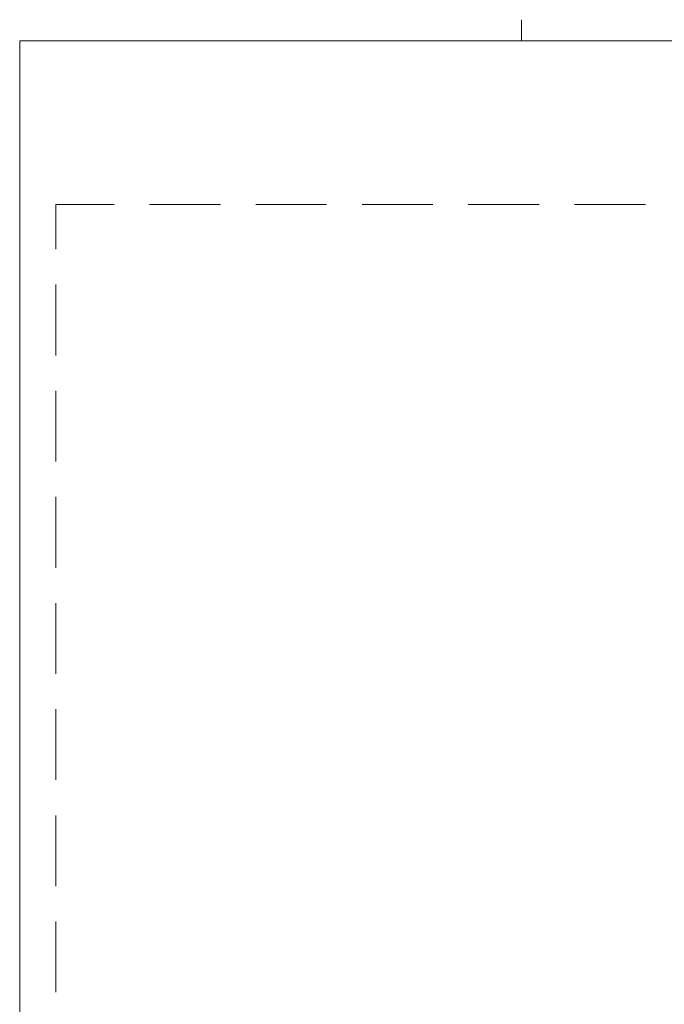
# Model space of a CAD drawing. Header units: millimetres. Extents: x -1256 to 4744, y -2264 to 706.
# Tile 6 of 62: x -1107 to -529, y -194 to 690. Entities that reach past the tile are written whole.
import ezdxf

# ---------------------------------------------------------------- set-up
doc = ezdxf.new("R2010")
doc.units = ezdxf.units.MM
doc.header["$LTSCALE"] = 0.2
doc.layers.add('C00-00-00', color=7, linetype='Continuous')

msp = doc.modelspace()

# ---------------------------------------------------------------- hatches: boundary and pattern name
at = {"layer": 'C00-00-00'}
h = msp.add_hatch(color=256, dxfattribs=at)
h.dxf.hatch_style = 2
h.paths.add_polyline_path([(-911.051, 173.313), (-911.305, 173.313)])
h = msp.add_hatch(color=256, dxfattribs=at)
h.dxf.hatch_style = 2
h.paths.add_polyline_path([(-910.454, 173.313), (-910.495, 173.567)])
h = msp.add_hatch(color=256, dxfattribs=at)
h.dxf.hatch_style = 2
h.paths.add_polyline_path([(-910.372, 173.313), (-910.331, 173.567)])
h = msp.add_hatch(color=256, dxfattribs=at)
h.dxf.hatch_style = 2
h.paths.add_polyline_path([(-909.865, 173.313), (-909.865, 173.524)])
h = msp.add_hatch(color=256, dxfattribs=at)
h.dxf.hatch_style = 2
h.paths.add_polyline_path([(-909.399, 173.313), (-909.399, 173.398)])
h = msp.add_hatch(color=256, dxfattribs=at)
h.dxf.hatch_style = 2
h.paths.add_polyline_path([(-909.186, 173.313), (-909.317, 173.355)])
h = msp.add_hatch(color=256, dxfattribs=at)
h.dxf.hatch_style = 2
h.paths.add_polyline_path([(-909.317, 173.313), (-909.317, 173.355)])
h = msp.add_hatch(color=256, dxfattribs=at)
h.dxf.hatch_style = 2
h.paths.add_polyline_path([(-909.317, 173.313), (-909.317, 173.355)])
h = msp.add_hatch(color=256, dxfattribs=at)
h.dxf.hatch_style = 2
h.paths.add_polyline_path([(-907.37, 173.313), (-907.321, 173.313)])
h = msp.add_hatch(color=256, dxfattribs=at)
h.dxf.hatch_style = 2
h.paths.add_polyline_path([(-907.321, 173.313), (-907.321, 173.398)])
h = msp.add_hatch(color=256, dxfattribs=at)
h.dxf.hatch_style = 2
h.paths.add_polyline_path([(-907.239, 173.313), (-907.239, 173.524)])
h = msp.add_hatch(color=256, dxfattribs=at)
h.dxf.hatch_style = 2
h.paths.add_polyline_path([(-907.198, 173.313), (-907.198, 173.524)])
h = msp.add_hatch(color=256, dxfattribs=at)
h.dxf.hatch_style = 2
h.paths.add_polyline_path([(-907.108, 173.313), (-907.108, 173.61)])
h = msp.add_hatch(color=256, dxfattribs=at)
h.dxf.hatch_style = 2
h.paths.add_polyline_path([(-907.026, 173.313), (-907.026, 173.694)])
h = msp.add_hatch(color=256, dxfattribs=at)
h.dxf.hatch_style = 2
h.paths.add_polyline_path([(-907.026, 173.313), (-907.026, 173.694)])
h = msp.add_hatch(color=256, dxfattribs=at)
h.dxf.hatch_style = 2
h.paths.add_polyline_path([(-906.944, 173.313), (-906.944, 173.736)])
h = msp.add_hatch(color=256, dxfattribs=at)
h.dxf.hatch_style = 2
h.paths.add_polyline_path([(-906.903, 173.313), (-906.854, 173.821)])
h = msp.add_hatch(color=256, dxfattribs=at)
h.dxf.hatch_style = 2
h.paths.add_polyline_path([(-906.813, 173.313), (-906.854, 173.821)])
h = msp.add_hatch(color=256, dxfattribs=at)
h.dxf.hatch_style = 2
h.paths.add_polyline_path([(-906.732, 173.313), (-906.732, 173.863)])
h = msp.add_hatch(color=256, dxfattribs=at)
h.dxf.hatch_style = 2
h.paths.add_polyline_path([(-906.732, 173.313), (-906.732, 173.863)])
h = msp.add_hatch(color=256, dxfattribs=at)
h.dxf.hatch_style = 2
h.paths.add_polyline_path([(-906.601, 173.313), (-906.601, 173.905)])
h = msp.add_hatch(color=256, dxfattribs=at)
h.dxf.hatch_style = 2
h.paths.add_polyline_path([(-904.784, 173.313), (-904.703, 173.651)])
h = msp.add_hatch(color=256, dxfattribs=at)
h.dxf.hatch_style = 2
h.paths.add_polyline_path([(-904.531, 173.313), (-904.703, 173.651)])
h = msp.add_hatch(color=256, dxfattribs=at)
h.dxf.hatch_style = 2
h.paths.add_polyline_path([(-904.441, 173.313), (-904.49, 173.398)])
h = msp.add_hatch(color=256, dxfattribs=at)
h.dxf.hatch_style = 2
h.paths.add_polyline_path([(-903.304, 173.313), (-903.304, 173.355)])
h = msp.add_hatch(color=256, dxfattribs=at)
h.dxf.hatch_style = 2
h.paths.add_polyline_path([(-903.304, 173.313), (-903.304, 173.355)])
h = msp.add_hatch(color=256, dxfattribs=at)
h.dxf.hatch_style = 2
h.paths.add_polyline_path([(-903.214, 173.313), (-903.214, 173.44)])
h = msp.add_hatch(color=256, dxfattribs=at)
h.dxf.hatch_style = 2
h.paths.add_polyline_path([(-903.173, 173.313), (-903.173, 173.524)])
h = msp.add_hatch(color=256, dxfattribs=at)
h.dxf.hatch_style = 2
h.paths.add_polyline_path([(-903.132, 173.313), (-903.132, 173.651)])
h = msp.add_hatch(color=256, dxfattribs=at)
h.dxf.hatch_style = 2
h.paths.add_polyline_path([(-903.05, 173.313), (-903.05, 173.736)])
h = msp.add_hatch(color=256, dxfattribs=at)
h.dxf.hatch_style = 2
h.paths.add_polyline_path([(-903.05, 173.313), (-903.05, 173.736)])
h = msp.add_hatch(color=256, dxfattribs=at)
h.dxf.hatch_style = 2
h.paths.add_polyline_path([(-902.96, 173.313), (-902.96, 173.821)])
h = msp.add_hatch(color=256, dxfattribs=at)
h.dxf.hatch_style = 2
h.paths.add_polyline_path([(-902.878, 173.313), (-902.878, 173.906)])
h = msp.add_hatch(color=256, dxfattribs=at)
h.dxf.hatch_style = 2
h.paths.add_polyline_path([(-902.878, 173.313), (-902.878, 173.906)])
h = msp.add_hatch(color=256, dxfattribs=at)
h.dxf.hatch_style = 2
h.paths.add_polyline_path([(-902.837, 173.313), (-902.796, 173.99)])
h = msp.add_hatch(color=256, dxfattribs=at)
h.dxf.hatch_style = 2
h.paths.add_polyline_path([(-902.747, 173.313), (-902.796, 173.99)])
h = msp.add_hatch(color=256, dxfattribs=at)
h.dxf.hatch_style = 2
h.paths.add_polyline_path([(-902.706, 174.075), (-902.666, 173.313)])
h = msp.add_hatch(color=256, dxfattribs=at)
h.dxf.hatch_style = 2
h.paths.add_polyline_path([(-900.383, 173.313), (-900.342, 173.313)])
h = msp.add_hatch(color=256, dxfattribs=at)
h.dxf.hatch_style = 2
h.paths.add_polyline_path([(-896.824, 173.313), (-896.783, 173.948)])
h = msp.add_hatch(color=256, dxfattribs=at)
h.dxf.hatch_style = 2
h.paths.add_polyline_path([(-896.824, 173.313), (-896.783, 173.948)])
h = msp.add_hatch(color=256, dxfattribs=at)
h.dxf.hatch_style = 2
h.paths.add_polyline_path([(-892.505, 173.313), (-892.423, 174.414)])
h = msp.add_hatch(color=256, dxfattribs=at)
h.dxf.hatch_style = 2
h.paths.add_polyline_path([(-892.505, 173.313), (-892.423, 174.414)])
h = msp.add_hatch(color=256, dxfattribs=at)
h.dxf.hatch_style = 2
h.paths.add_polyline_path([(-886.876, 173.948), (-886.876, 173.906)])
h = msp.add_hatch(color=256, dxfattribs=at)
h.dxf.hatch_style = 2
h.paths.add_polyline_path([(-886.745, 173.313), (-886.876, 173.906)])
h = msp.add_hatch(color=256, dxfattribs=at)
h.dxf.hatch_style = 2
h.paths.add_polyline_path([(-886.794, 174.159), (-886.794, 174.075)])
h = msp.add_hatch(color=256, dxfattribs=at)
h.dxf.hatch_style = 2
h.paths.add_polyline_path([(-886.664, 173.313), (-886.794, 174.075)])
h = msp.add_hatch(color=256, dxfattribs=at)
h.dxf.hatch_style = 2
h.paths.add_polyline_path([(-886.623, 173.313), (-886.745, 174.244)])

# ---------------------------------------------------------------- linework, layer by layer
at = {"layer": 'C00-00-00', "lineweight": 0}
for points in [[(-657.097, 689.543), (-657.097, 670.494)], [(-1022.419, 523.596), (-1074.696, 523.596), (-1074.696, 483.591)], [(-927.193, 523.596), (-990.677, 523.596)], [(-831.925, 523.596), (-895.41, 523.596)], [(-736.657, 523.596), (-800.183, 523.596)], [(-641.431, 523.596), (-704.915, 523.596)], [(-546.163, 523.596), (-609.689, 523.596)], [(-1074.696, 451.84), (-1074.696, 388.34)], [(-1074.696, 356.593), (-1074.696, 293.092)], [(-1074.696, 261.342), (-1074.696, 197.841)], [(-1074.696, 166.091), (-1074.696, 102.59)], [(-1074.696, 70.84), (-1074.696, 7.339)], [(-1074.696, -24.408), (-1074.696, -87.908)], [(-1074.696, -119.659), (-1074.696, -183.16)]]:
    msp.add_lwpolyline(points, dxfattribs=at)
msp.add_lwpolyline([(4707.82, -2229.342), (4707.82, 670.495), (-1107.103, 670.495), (-1107.103, -2229.342)], close=True, dxfattribs=at)

doc.saveas('drawing.dxf')
